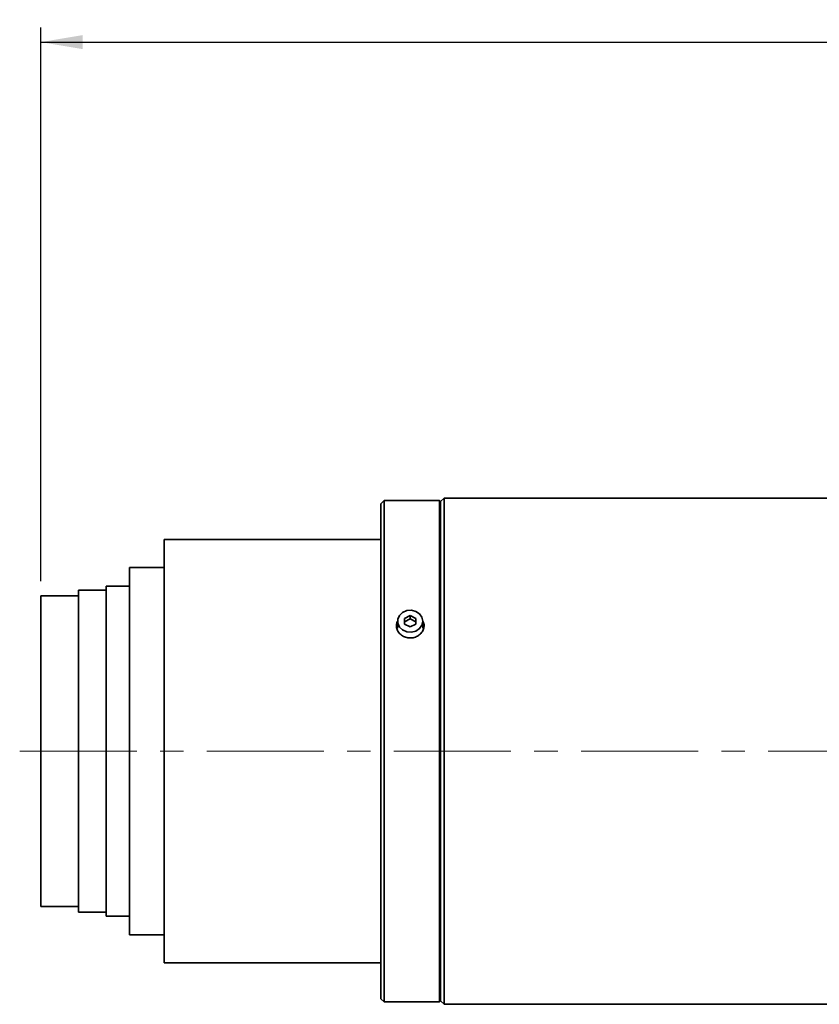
# Model space of a CAD drawing. Header units: millimetres. Extents: x 0 to 1118, y 0 to 864.
# Tile 63 of 96: x 759 to 845, y 226 to 333. Entities that reach past the tile are written whole.
import ezdxf

# ---------------------------------------------------------------- set-up
doc = ezdxf.new("R2010")
doc.units = ezdxf.units.MM
doc.linetypes.add('CENTERX2', pattern=[20.32, 12.7, -2.54, 2.54, -2.54])
doc.layers.add('ALPHAREV', color=7, linetype='Continuous', lineweight=25)
doc.styles.add('SLDTEXTSTYLE0', font='TXT', dxfattribs={"width": 0.605})
doc.dimstyles.new('SLDDIMSTYLE0', dxfattribs={"dimtxt": 3.175, "dimasz": 4.572, "dimexe": 0, "dimexo": 0.0625, "dimgap": 0.79375, "dimtad": 0, "dimtih": 1, "dimtoh": 1, "dimdec": 0, "dimlfac": 2, "dimrnd": 1e-09, "dimzin": 12, "dimdsep": 46, "dimtxsty": 'SLDTEXTSTYLE0', "dimsah": 1, "dimcen": 0.09, "dimadec": 0, "dimazin": 3, "dimtfac": 1, "dimtofl": 0, "dimtmove": 0, "dimatfit": 3, "dimfxl": 1, "dimfrac": 2, "dimtolj": 1, "dimtzin": 12, "dimarcsym": 0})

# ---------------------------------------------------------------- blocks, each defined once
blk = doc.blocks.new('_D_13')
at = {"layer": 'ALPHAREV'}
for p, q in [((760.85, 271.67), (760.85, 331.84)), ((915.78, 332.68), (914.69, 332.68)), ((914.69, 332.68), (914.69, 327.81)), ((926.69, 332.68), (927.78, 332.68)), ((927.78, 332.68), (927.78, 327.81)), ((1074.35, 309.36), (1074.35, 331.84)), ((760.85, 330.24), (905.59, 330.24)), ((1074.35, 330.24), (929.6, 330.24)), ((914.69, 327.81), (915.78, 327.81)), ((927.78, 327.81), (926.69, 327.81))]:
    blk.add_line(p, q, dxfattribs=at)
for points in [[(760.85, 330.24), (765.42, 329.48), (765.42, 331.01)], [(1074.35, 330.24), (1069.78, 331.01), (1069.78, 329.48)]]:
    blk.add_solid(points, dxfattribs=at)
at = {"layer": 'ALPHAREV', "char_height": 3.175, "attachment_point": 1, "style": 'SLDTEXTSTYLE0'}
for s, insert in [('627', (906.32, 331.9)), ('24.69', (915.78, 331.9))]:
    blk.add_mtext(s, dxfattribs=dict(at, insert=insert))

msp = doc.modelspace()

# ---------------------------------------------------------------- linework, layer by layer
at = {"color": 7, "linetype": 'Continuous', "lineweight": 35}
for p, q in [((798.15, 280.45), (797.8, 280.09)), ((804.15, 280.45), (798.15, 280.45)), ((798.15, 280.45), (798.15, 225.95)), ((804.27, 280.32), (804.15, 280.45)), ((804.15, 280.45), (804.15, 225.95)), ((804.65, 280.7), (804.27, 280.32)), ((804.27, 280.32), (804.27, 226.07)), ((847.77, 280.7), (804.65, 280.7)), ((804.65, 280.7), (804.65, 225.7)), ((797.8, 280.09), (797.8, 226.3)), ((797.8, 276.2), (774.27, 276.2)), ((774.27, 276.2), (774.27, 230.2)), ((774.27, 273.15), (770.5, 273.15)), ((770.5, 273.15), (770.5, 233.25)), ((767.94, 270.7), (764.94, 270.7)), ((764.94, 270.7), (764.94, 235.7)), ((770.5, 271.12), (767.94, 271.12)), ((767.94, 271.12), (767.94, 235.27)), ((764.94, 270.07), (760.85, 270.07)), ((760.85, 270.07), (760.85, 236.32)), ((800.97, 267.95), (800.35, 267.63)), ((800.35, 267.63), (800.35, 267.01)), ((800.97, 267.57), (800.35, 267.26)), ((801.6, 267.63), (800.97, 267.95)), ((800.97, 267.57), (800.97, 267.95)), ((801.6, 267.26), (800.97, 267.57)), ((801.6, 267.01), (801.6, 267.63)), ((799.6, 267.32), (799.6, 266.57)), ((800.35, 267.01), (800.97, 266.7)), ((800.97, 266.7), (801.6, 267.01)), ((802.35, 266.57), (802.35, 267.32)), ((760.85, 236.32), (764.94, 236.32)), ((764.94, 235.7), (767.94, 235.7)), ((767.94, 235.27), (770.5, 235.27)), ((770.5, 233.25), (774.27, 233.25)), ((774.27, 230.2), (797.8, 230.2)), ((797.8, 226.3), (798.15, 225.95)), ((798.15, 225.95), (804.15, 225.95)), ((804.15, 225.95), (804.27, 226.07)), ((804.27, 226.07), (804.65, 225.7)), ((804.65, 225.7), (847.77, 225.7))]:
    msp.add_line(p, q, dxfattribs=at)
at = {"color": 7, "linetype": 'Continuous', "lineweight": 35, "flags": 128}
for points in [[(802.35, 267.32), (802.25, 266.89), (801.99, 266.52), (801.59, 266.25), (801.1, 266.13), (800.6, 266.17), (800.14, 266.37), (799.8, 266.69), (799.62, 267.1), (799.62, 267.54), (799.8, 267.95), (800.14, 268.27), (800.6, 268.47), (801.1, 268.51), (801.59, 268.39), (801.99, 268.12), (802.25, 267.75), (802.35, 267.32)], [(799.6, 267.09), (799.5, 266.8), (799.47, 266.57)], [(802.47, 266.7), (802.45, 266.8), (802.35, 267.09)]]:
    msp.add_lwpolyline(points, dxfattribs=at)
at = {"color": 7, "linetype": 'Continuous', "lineweight": 35}
for points, knots in [([(800.97, 265.5), (800.8, 265.52), (800.47, 265.55), (800.02, 265.78), (799.68, 266.11), (799.48, 266.53), (799.45, 266.96), (799.56, 267.22), (799.61, 267.34)], [0, 0, 0, 0, 0.1694714, 0.3389365, 0.5085631, 0.6782952, 0.847852, 1, 1, 1, 1]), ([(802.35, 267.31), (802.36, 267.28), (802.46, 267.14), (802.49, 266.81), (802.41, 266.37), (802.16, 265.98), (801.77, 265.68), (801.35, 265.52), (801.08, 265.51), (800.97, 265.5)], [0, 0, 0, 0, 0.03184, 0.203702, 0.375337, 0.546973, 0.718834, 0.890795, 1, 1, 1, 1])]:
    msp.add_open_spline(points, degree=3, knots=knots, dxfattribs=at)
at = {"layer": 'ALPHAREV', "linetype": 'CENTERX2', "lineweight": 18}
msp.add_line((758.57, 253.2), (983.56, 253.2), dxfattribs=at)

# ---------------------------------------------------------------- dimensions: what is measured, and where the dimension line sits
at = {"layer": 'ALPHAREV'}
dim = msp.add_linear_dim(base=(760.85, 330.24), p1=(1074.35, 307.76), p2=(760.85, 270.07), dimstyle='SLDDIMSTYLE0', dxfattribs=at)
dim.commit()
dim.dimension.update_dxf_attribs({"geometry": '_D_13', "text_midpoint": (917.6, 330.24), "dimtype": 160})

doc.saveas('drawing.dxf')
